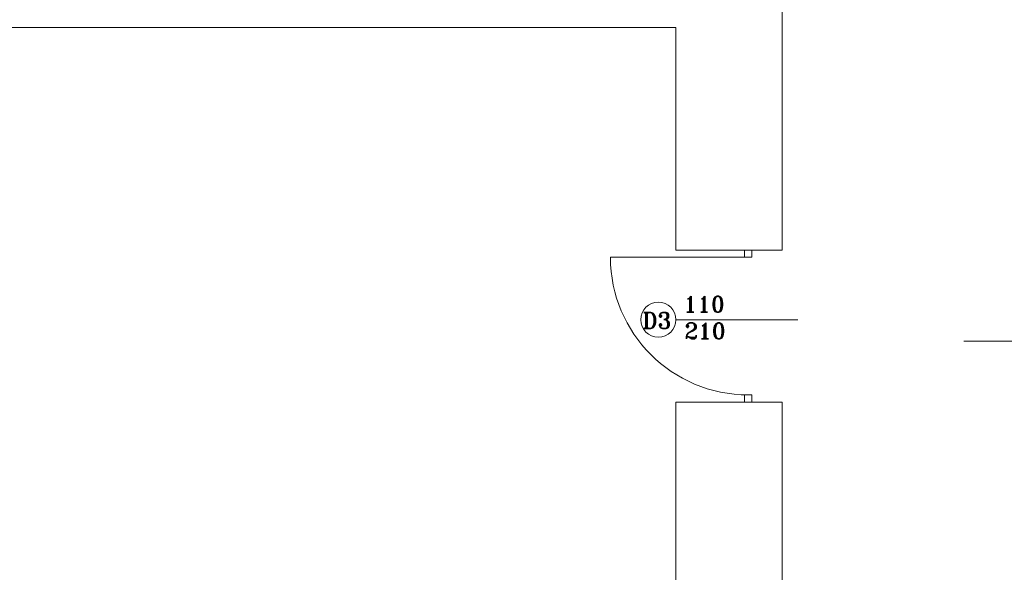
# Model space of a CAD drawing. Header units: millimetres. Extents: x -12354389001 to 271431, y -126469 to 48347.
# Tile 141 of 204: x -112170 to -111459, y -90516 to -90116. Entities that reach past the tile are written whole.
import ezdxf

# ---------------------------------------------------------------- set-up
doc = ezdxf.new("R2010")
doc.units = ezdxf.units.MM
doc.layers.get('0').update_dxf_attribs({"lineweight": 9})
doc.layers.add('ogrzewanie rzut', color=252, linetype='Continuous', lineweight=13)
doc.styles.add('ROMANS-POTROJNY-0-8-W', font='ROMANT.SHX', dxfattribs={"width": 0.8})

# ---------------------------------------------------------------- blocks, each defined once
blk = doc.blocks.new('d')
at = {"layer": 'ogrzewanie rzut', "linetype": 'Continuous', "lineweight": 13}
for p, q in [((36001.86, 3768.59), (36001.86, 4392.53)), ((35924.86, 3929.53), (35327.86, 3929.53)), ((35924.86, 3768.59), (35924.86, 3929.53)), ((35924.86, 3768.59), (36001.86, 3768.59)), ((35925, 3718.21), (36013.1, 3718.21)), ((36221.27, 3702.74), (36133.17, 3702.74)), ((35924.86, 3658.59), (36001.86, 3658.59)), ((35924.86, 3502.09), (35924.86, 3658.59)), ((36001.86, 3502.09), (36001.86, 3658.59))]:
    blk.add_line(p, q, dxfattribs=at)
at = {"layer": 'ogrzewanie rzut', "linetype": 'Continuous', "lineweight": 13, "transparency": 33554684}
for points in [[(35974.61, 3768.59), (35979.84, 3768.59), (35979.84, 3763.35), (35974.61, 3763.35)], [(35979.84, 3663.83), (35979.84, 3658.59), (35974.61, 3658.59), (35974.61, 3663.83)]]:
    blk.add_lwpolyline(points, close=True, dxfattribs=at)
blk.add_lwpolyline([(35977.23, 3763.35), (35877.7, 3763.35)], dxfattribs=at)
at = {"layer": 'ogrzewanie rzut', "linetype": 'Continuous', "lineweight": 13}
blk.add_circle((35912.3, 3718.21), 12.7, dxfattribs=at)
at = {"layer": 'ogrzewanie rzut', "linetype": 'Continuous', "lineweight": 13, "transparency": 33554684}
blk.add_arc((35977.23, 3763.35), 99.52, 180, 270, dxfattribs=at)
at = {"layer": 'ogrzewanie rzut', "linetype": 'Continuous', "lineweight": 13, "style": 'ROMANS-POTROJNY-0-8-W'}
for s, p in [('110', (35930.51, 3723.61)), ('D3', (35900.79, 3711.84)), ('210', (35931.16, 3704.27))]:
    blk.add_text(s, height=11.574, dxfattribs=at).set_placement(p)

msp = doc.modelspace()

# ---------------------------------------------------------------- block references
msp.add_blockref('d', (-147620.915, -94051.603))

doc.saveas('drawing.dxf')
